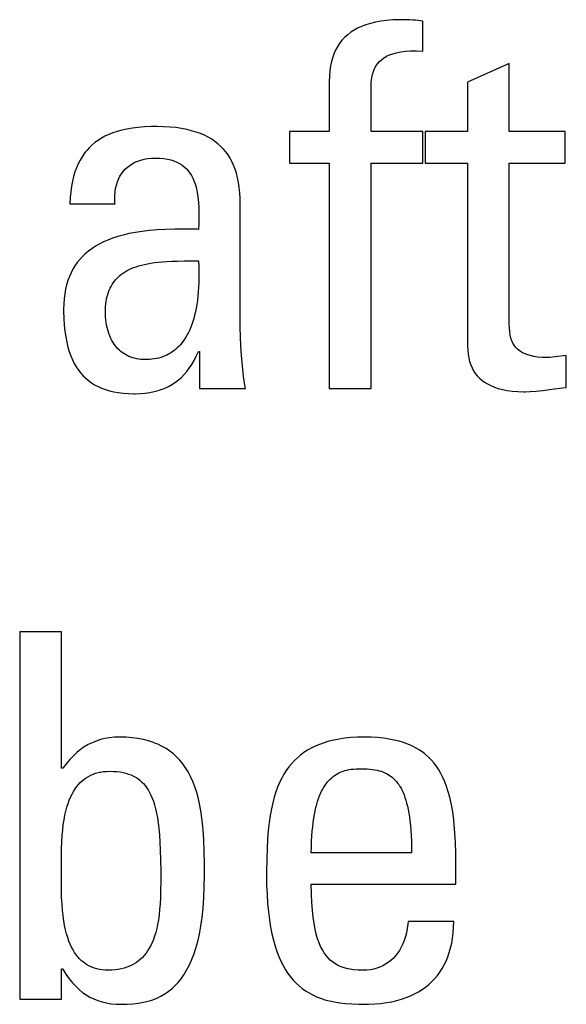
# Model space of a CAD drawing. Extents: x -837 to -216, y -123 to 601.
# Tile 29 of 136: x -540.56 to -538.1, y 156.51 to 160.95. Entities that reach past the tile are written whole.
import ezdxf

# ---------------------------------------------------------------- set-up
doc = ezdxf.new("R2010")
doc.units = 0
doc.header["$LTSCALE"] = 23.1
doc.layers.add('HEATSINK_AM_0', color=7, linetype='CONTINUOUS')

msp = doc.modelspace()

# ---------------------------------------------------------------- linework, layer by layer
at = {"layer": 'HEATSINK_AM_0', "color": 7}
for p, q in [((-538.9587, 160.9359), (-538.9811, 160.9305)), ((-538.9344, 160.9403), (-538.9587, 160.9359)), ((-538.908, 160.9437), (-538.9344, 160.9403)), ((-538.8792, 160.946), (-538.908, 160.9437)), ((-538.8478, 160.9471), (-538.8792, 160.946)), ((-538.8337, 160.9472), (-538.8478, 160.9471)), ((-538.803, 160.9466), (-538.8337, 160.9472)), ((-538.7898, 160.9458), (-538.803, 160.9466)), ((-538.7775, 160.9448), (-538.7898, 160.9458)), ((-538.7534, 160.9417), (-538.7775, 160.9448)), ((-538.7442, 160.9403), (-538.7534, 160.9417)), ((-538.7442, 160.805), (-538.7442, 160.9403)), ((-539.0696, 160.8903), (-539.0833, 160.8797)), ((-539.0546, 160.9), (-539.0696, 160.8903)), ((-539.0384, 160.9089), (-539.0546, 160.9)), ((-539.0208, 160.917), (-539.0384, 160.9089)), ((-539.0018, 160.9242), (-539.0208, 160.917)), ((-538.9811, 160.9305), (-539.0018, 160.9242)), ((-539.1075, 160.8559), (-539.1181, 160.8426)), ((-539.0959, 160.8683), (-539.1075, 160.8559)), ((-539.0833, 160.8797), (-539.0959, 160.8683)), ((-539.1362, 160.8128), (-539.1437, 160.7962)), ((-539.1276, 160.8282), (-539.1362, 160.8128)), ((-539.1181, 160.8426), (-539.1276, 160.8282)), ((-538.8633, 160.7986), (-538.8444, 160.8023)), ((-538.8444, 160.8023), (-538.8233, 160.8048)), ((-538.8233, 160.8048), (-538.7997, 160.8063)), ((-538.7997, 160.8063), (-538.7734, 160.8064)), ((-538.7734, 160.8064), (-538.7442, 160.805)), ((-539.1558, 160.7592), (-539.1602, 160.7387)), ((-539.1503, 160.7784), (-539.1558, 160.7592)), ((-539.1437, 160.7962), (-539.1503, 160.7784)), ((-538.9489, 160.7486), (-538.9407, 160.7582)), ((-538.9407, 160.7582), (-538.9313, 160.767)), ((-538.9313, 160.767), (-538.9207, 160.7749)), ((-538.9207, 160.7749), (-538.9149, 160.7786)), ((-538.9149, 160.7786), (-538.9087, 160.7821)), ((-538.9087, 160.7821), (-538.8953, 160.7885)), ((-538.8953, 160.7885), (-538.8802, 160.794)), ((-538.8802, 160.794), (-538.8633, 160.7986)), ((-539.1634, 160.7166), (-539.1654, 160.6929)), ((-539.1602, 160.7387), (-539.1634, 160.7166)), ((-538.9715, 160.7003), (-538.9673, 160.7141)), ((-538.9673, 160.7141), (-538.9621, 160.7267)), ((-538.9621, 160.7267), (-538.956, 160.7382)), ((-538.956, 160.7382), (-538.9489, 160.7486)), ((-538.3552, 160.75), (-538.5433, 160.6651)), ((-538.3552, 160.4427), (-538.3552, 160.75)), ((-539.1654, 160.6929), (-539.1661, 160.6674)), ((-539.1661, 160.6674), (-539.1661, 160.4427)), ((-538.978, 160.6486), (-538.9769, 160.6679)), ((-538.9769, 160.6679), (-538.9747, 160.685)), ((-538.9747, 160.685), (-538.9715, 160.7003)), ((-538.9781, 160.6399), (-538.978, 160.6486)), ((-538.9781, 160.4427), (-538.9781, 160.6399)), ((-538.5433, 160.6651), (-538.5433, 160.4427)), ((-540.1005, 160.4492), (-540.1217, 160.4434)), ((-540.0777, 160.4542), (-540.1005, 160.4492)), ((-540.0533, 160.4583), (-540.0777, 160.4542)), ((-540.0269, 160.4616), (-540.0533, 160.4583)), ((-539.9985, 160.4639), (-540.0269, 160.4616)), ((-539.9679, 160.4653), (-539.9985, 160.4639)), ((-539.9434, 160.4656), (-539.9679, 160.4653)), ((-539.9126, 160.465), (-539.9434, 160.4656)), ((-539.8839, 160.4634), (-539.9126, 160.465)), ((-539.857, 160.4607), (-539.8839, 160.4634)), ((-539.8318, 160.4571), (-539.857, 160.4607)), ((-539.8083, 160.4525), (-539.8318, 160.4571)), ((-539.7863, 160.4471), (-539.8083, 160.4525)), ((-539.7657, 160.4409), (-539.7863, 160.4471)), ((-540.2082, 160.4033), (-540.2223, 160.3931)), ((-540.1932, 160.4128), (-540.2082, 160.4033)), ((-540.1771, 160.4216), (-540.1932, 160.4128)), ((-540.1598, 160.4296), (-540.1771, 160.4216)), ((-540.1414, 160.4369), (-540.1598, 160.4296)), ((-540.1217, 160.4434), (-540.1414, 160.4369)), ((-539.7464, 160.4339), (-539.7657, 160.4409)), ((-539.7285, 160.4261), (-539.7464, 160.4339)), ((-539.7117, 160.4176), (-539.7285, 160.4261)), ((-539.696, 160.4084), (-539.7117, 160.4176)), ((-539.6814, 160.3984), (-539.696, 160.4084)), ((-539.1661, 160.4427), (-539.345, 160.4427)), ((-539.345, 160.4427), (-539.345, 160.3005)), ((-538.7442, 160.4427), (-538.9781, 160.4427)), ((-538.7442, 160.3005), (-538.7442, 160.4427)), ((-538.5433, 160.4427), (-538.7335, 160.4427)), ((-538.7335, 160.4427), (-538.7335, 160.3005)), ((-538.103, 160.4427), (-538.3552, 160.4427)), ((-538.103, 160.3005), (-538.103, 160.4427)), ((-540.2593, 160.3577), (-540.2647, 160.351)), ((-540.2478, 160.3703), (-540.2593, 160.3577)), ((-540.2355, 160.3821), (-540.2478, 160.3703)), ((-540.2223, 160.3931), (-540.2355, 160.3821)), ((-539.6678, 160.3878), (-539.6814, 160.3984)), ((-539.6551, 160.3764), (-539.6678, 160.3878)), ((-539.6434, 160.3643), (-539.6551, 160.3764)), ((-539.6326, 160.3514), (-539.6434, 160.3643)), ((-540.2891, 160.3142), (-540.2975, 160.2978)), ((-540.2799, 160.3297), (-540.2891, 160.3142)), ((-540.27, 160.3441), (-540.2799, 160.3297)), ((-540.2647, 160.351), (-540.27, 160.3441)), ((-540.0289, 160.3101), (-540.015, 160.3148)), ((-540.015, 160.3148), (-540.0002, 160.3185)), ((-540.0002, 160.3185), (-539.9845, 160.3213)), ((-539.9845, 160.3213), (-539.9679, 160.3229)), ((-539.9679, 160.3229), (-539.9503, 160.3235)), ((-539.9503, 160.3235), (-539.9306, 160.3229)), ((-539.9306, 160.3229), (-539.9124, 160.3213)), ((-539.9124, 160.3213), (-539.8958, 160.3187)), ((-539.8958, 160.3187), (-539.8804, 160.3151)), ((-539.8804, 160.3151), (-539.8663, 160.3107)), ((-539.6225, 160.3377), (-539.6326, 160.3514)), ((-539.6133, 160.3231), (-539.6225, 160.3377)), ((-539.6049, 160.3076), (-539.6133, 160.3231)), ((-540.3051, 160.2802), (-540.312, 160.2613)), ((-540.2975, 160.2978), (-540.3051, 160.2802)), ((-540.0943, 160.2636), (-540.0855, 160.2734)), ((-540.0855, 160.2734), (-540.0759, 160.2825)), ((-540.0759, 160.2825), (-540.0654, 160.2907)), ((-540.0654, 160.2907), (-540.0541, 160.298)), ((-540.0541, 160.298), (-540.0419, 160.3045)), ((-540.0419, 160.3045), (-540.0289, 160.3101)), ((-539.8663, 160.3107), (-539.8532, 160.3054)), ((-539.8532, 160.3054), (-539.8412, 160.2993)), ((-539.8412, 160.2993), (-539.8302, 160.2924)), ((-539.8302, 160.2924), (-539.82, 160.2847)), ((-539.82, 160.2847), (-539.8107, 160.2761)), ((-539.8107, 160.2761), (-539.8021, 160.2667)), ((-539.5973, 160.2911), (-539.6049, 160.3076)), ((-539.5905, 160.2736), (-539.5973, 160.2911)), ((-539.5845, 160.255), (-539.5905, 160.2736)), ((-539.345, 160.3005), (-539.1661, 160.3005)), ((-539.1661, 160.3005), (-539.1661, 159.2847)), ((-538.9781, 160.3005), (-538.7442, 160.3005)), ((-538.9781, 159.2847), (-538.9781, 160.3005)), ((-538.7335, 160.3005), (-538.5433, 160.3005)), ((-538.5433, 160.3005), (-538.5433, 159.4773)), ((-538.3552, 160.3005), (-538.103, 160.3005)), ((-538.3551, 159.5784), (-538.3552, 160.3005)), ((-540.3181, 160.2412), (-540.3234, 160.2197)), ((-540.312, 160.2613), (-540.3181, 160.2412)), ((-540.1209, 160.216), (-540.1156, 160.2291)), ((-540.1156, 160.2291), (-540.1094, 160.2414)), ((-540.1094, 160.2414), (-540.1023, 160.2529)), ((-540.1023, 160.2529), (-540.0943, 160.2636)), ((-539.8021, 160.2667), (-539.7942, 160.2563)), ((-539.7942, 160.2563), (-539.787, 160.2449)), ((-539.787, 160.2449), (-539.7805, 160.2324)), ((-539.7805, 160.2324), (-539.7747, 160.2187)), ((-539.5794, 160.2352), (-539.5845, 160.255)), ((-539.5751, 160.214), (-539.5794, 160.2352)), ((-540.3278, 160.1966), (-540.3313, 160.1719)), ((-540.3234, 160.2197), (-540.3278, 160.1966)), ((-540.1311, 160.1715), (-540.1287, 160.1871)), ((-540.1287, 160.1871), (-540.1253, 160.202)), ((-540.1253, 160.202), (-540.1209, 160.216)), ((-539.7747, 160.2187), (-539.7695, 160.2036)), ((-539.7695, 160.2036), (-539.765, 160.1869)), ((-539.765, 160.1869), (-539.7613, 160.1685)), ((-539.5717, 160.1914), (-539.5751, 160.214)), ((-539.5692, 160.1672), (-539.5717, 160.1914)), ((-540.3339, 160.1455), (-540.3355, 160.1171)), ((-540.3313, 160.1719), (-540.3339, 160.1455)), ((-540.1327, 160.1376), (-540.1325, 160.1549)), ((-540.1317, 160.1194), (-540.1327, 160.1376)), ((-540.1325, 160.1549), (-540.1311, 160.1715)), ((-539.7613, 160.1685), (-539.7582, 160.1481)), ((-539.7582, 160.1481), (-539.756, 160.1251)), ((-539.5678, 160.1413), (-539.5692, 160.1672)), ((-539.5674, 160.1171), (-539.5678, 160.1413)), ((-540.3355, 160.1171), (-540.1315, 160.1171)), ((-540.1315, 160.1171), (-540.1317, 160.1194)), ((-539.756, 160.1251), (-539.7546, 160.0991)), ((-539.7546, 160.0991), (-539.7541, 160.069)), ((-539.5674, 159.5598), (-539.5674, 160.1171)), ((-539.7541, 160.069), (-539.7546, 160.0323)), ((-539.9032, 160.0021), (-539.9414, 160)), ((-539.8616, 160.0032), (-539.9032, 160.0021)), ((-539.8155, 160.0034), (-539.8616, 160.0032)), ((-539.763, 160.0026), (-539.8155, 160.0034)), ((-539.7554, 160.0024), (-539.763, 160.0026)), ((-539.7546, 160.0323), (-539.7554, 160.0024)), ((-540.1422, 159.9625), (-540.1637, 159.9543)), ((-540.1192, 159.9701), (-540.1422, 159.9625)), ((-540.0945, 159.9769), (-540.1192, 159.9701)), ((-540.0681, 159.9831), (-540.0945, 159.9769)), ((-540.0397, 159.9885), (-540.0681, 159.9831)), ((-540.0093, 159.9932), (-540.0397, 159.9885)), ((-539.9766, 159.997), (-540.0093, 159.9932)), ((-539.9414, 160), (-539.9766, 159.997)), ((-540.2363, 159.9152), (-540.2514, 159.9039)), ((-540.22, 159.9259), (-540.2363, 159.9152)), ((-540.2025, 159.936), (-540.22, 159.9259)), ((-540.1838, 159.9455), (-540.2025, 159.936)), ((-540.1637, 159.9543), (-540.1838, 159.9455)), ((-540.2786, 159.8794), (-540.2906, 159.8662)), ((-540.2655, 159.892), (-540.2786, 159.8794)), ((-540.2514, 159.9039), (-540.2655, 159.892)), ((-540.312, 159.8377), (-540.3213, 159.8223)), ((-540.3018, 159.8523), (-540.312, 159.8377)), ((-540.2906, 159.8662), (-540.3018, 159.8523)), ((-540.0679, 159.8212), (-540.0581, 159.8258)), ((-540.0581, 159.8258), (-540.0477, 159.8301)), ((-540.0477, 159.8301), (-540.0367, 159.8341)), ((-540.0367, 159.8341), (-540.025, 159.8379)), ((-540.025, 159.8379), (-540.0125, 159.8414)), ((-540.0125, 159.8414), (-539.9993, 159.8446)), ((-539.9993, 159.8446), (-539.9852, 159.8475)), ((-539.9852, 159.8475), (-539.9702, 159.8502)), ((-539.9702, 159.8502), (-539.954, 159.8525)), ((-539.954, 159.8525), (-539.9367, 159.8545)), ((-539.9367, 159.8545), (-539.918, 159.8562)), ((-539.918, 159.8562), (-539.8976, 159.8576)), ((-539.8976, 159.8576), (-539.8751, 159.8586)), ((-539.8751, 159.8586), (-539.8495, 159.8594)), ((-539.8495, 159.8594), (-539.819, 159.8598)), ((-539.819, 159.8598), (-539.7554, 159.8603)), ((-539.7554, 159.8603), (-539.7543, 159.8343)), ((-539.7543, 159.8343), (-539.7538, 159.8095)), ((-540.3372, 159.7892), (-540.3439, 159.7713)), ((-540.3297, 159.8062), (-540.3372, 159.7892)), ((-540.3213, 159.8223), (-540.3297, 159.8062)), ((-540.1287, 159.7753), (-540.1226, 159.782)), ((-540.1226, 159.782), (-540.1161, 159.7884)), ((-540.1161, 159.7884), (-540.1092, 159.7945)), ((-540.1092, 159.7945), (-540.1019, 159.8004)), ((-540.1019, 159.8004), (-540.0941, 159.806)), ((-540.0941, 159.806), (-540.0859, 159.8113)), ((-540.0859, 159.8113), (-540.0772, 159.8164)), ((-540.0772, 159.8164), (-540.0679, 159.8212)), ((-539.7538, 159.7858), (-539.7543, 159.7631)), ((-539.7538, 159.8095), (-539.7538, 159.7858)), ((-540.3496, 159.7525), (-540.3543, 159.7327)), ((-540.3468, 159.762), (-540.3496, 159.7525)), ((-540.3439, 159.7713), (-540.3468, 159.762)), ((-540.1574, 159.7281), (-540.1535, 159.7369)), ((-540.1535, 159.7369), (-540.1493, 159.7453)), ((-540.1493, 159.7453), (-540.1447, 159.7533)), ((-540.1447, 159.7533), (-540.1397, 159.7609)), ((-540.1397, 159.7609), (-540.1344, 159.7683)), ((-540.1344, 159.7683), (-540.1287, 159.7753)), ((-539.7552, 159.7414), (-539.7566, 159.7207)), ((-539.7543, 159.7631), (-539.7552, 159.7414)), ((-540.3581, 159.7119), (-540.3608, 159.6899)), ((-540.3543, 159.7327), (-540.3581, 159.7119)), ((-540.1693, 159.6889), (-540.1669, 159.6994)), ((-540.1669, 159.6994), (-540.1641, 159.7094)), ((-540.1641, 159.7094), (-540.161, 159.719)), ((-540.161, 159.719), (-540.1592, 159.7236)), ((-540.1592, 159.7236), (-540.1574, 159.7281)), ((-539.7584, 159.7009), (-539.7605, 159.6821)), ((-539.7566, 159.7207), (-539.7584, 159.7009)), ((-540.3625, 159.6668), (-540.3631, 159.6424)), ((-540.3608, 159.6899), (-540.3625, 159.6668)), ((-540.1747, 159.6418), (-540.174, 159.6544)), ((-540.174, 159.6544), (-540.1729, 159.6664)), ((-540.1729, 159.6664), (-540.1713, 159.6779)), ((-540.1713, 159.6779), (-540.1693, 159.6889)), ((-539.766, 159.6471), (-539.7693, 159.6309)), ((-539.7631, 159.6642), (-539.766, 159.6471)), ((-539.7605, 159.6821), (-539.7631, 159.6642)), ((-540.3631, 159.6424), (-540.363, 159.6329)), ((-540.363, 159.6329), (-540.3622, 159.6007)), ((-540.175, 159.6286), (-540.1747, 159.6418)), ((-540.1748, 159.6196), (-540.175, 159.6286)), ((-540.1743, 159.607), (-540.1748, 159.6196)), ((-540.1732, 159.5947), (-540.1743, 159.607)), ((-539.7728, 159.6154), (-539.7767, 159.6007)), ((-539.7693, 159.6309), (-539.7728, 159.6154)), ((-540.3622, 159.6007), (-540.3603, 159.571)), ((-540.3603, 159.571), (-540.3575, 159.5434)), ((-540.1717, 159.5827), (-540.1732, 159.5947)), ((-540.1698, 159.5711), (-540.1717, 159.5827)), ((-540.1675, 159.5598), (-540.1698, 159.5711)), ((-540.1647, 159.549), (-540.1675, 159.5598)), ((-539.7902, 159.561), (-539.7952, 159.5491)), ((-539.7854, 159.5735), (-539.7902, 159.561)), ((-539.7809, 159.5868), (-539.7854, 159.5735)), ((-539.7767, 159.6007), (-539.7809, 159.5868)), ((-539.5668, 159.5196), (-539.5674, 159.5598)), ((-538.3546, 159.5575), (-538.3551, 159.5784)), ((-540.3575, 159.5434), (-540.3538, 159.5178)), ((-540.3538, 159.5178), (-540.3492, 159.4941)), ((-540.1616, 159.5386), (-540.1647, 159.549)), ((-540.1581, 159.5286), (-540.1616, 159.5386)), ((-540.1542, 159.519), (-540.1581, 159.5286)), ((-540.15, 159.5099), (-540.1542, 159.519)), ((-539.8118, 159.5171), (-539.8178, 159.5076)), ((-539.806, 159.5272), (-539.8118, 159.5171)), ((-539.8005, 159.5378), (-539.806, 159.5272)), ((-539.7952, 159.5491), (-539.8005, 159.5378)), ((-539.565, 159.4774), (-539.5668, 159.5196)), ((-538.3532, 159.5403), (-538.3546, 159.5575)), ((-538.3509, 159.5255), (-538.3532, 159.5403)), ((-538.3478, 159.5124), (-538.3509, 159.5255)), ((-540.3492, 159.4941), (-540.3439, 159.472)), ((-540.3439, 159.472), (-540.3377, 159.4514)), ((-540.1455, 159.5012), (-540.15, 159.5099)), ((-540.1406, 159.493), (-540.1455, 159.5012)), ((-540.1355, 159.4852), (-540.1406, 159.493)), ((-540.1301, 159.4778), (-540.1355, 159.4852)), ((-540.1244, 159.4708), (-540.1301, 159.4778)), ((-540.1184, 159.4643), (-540.1244, 159.4708)), ((-539.844, 159.4749), (-539.8511, 159.468)), ((-539.8371, 159.4823), (-539.844, 159.4749)), ((-539.8304, 159.4903), (-539.8371, 159.4823)), ((-539.824, 159.4987), (-539.8304, 159.4903)), ((-539.8178, 159.5076), (-539.824, 159.4987)), ((-539.562, 159.4335), (-539.565, 159.4774)), ((-538.5433, 159.4773), (-538.5426, 159.4577)), ((-538.3439, 159.5006), (-538.3478, 159.5124)), ((-538.3391, 159.49), (-538.3439, 159.5006)), ((-538.3333, 159.4803), (-538.3391, 159.49)), ((-538.3267, 159.4715), (-538.3333, 159.4803)), ((-538.3191, 159.4634), (-538.3267, 159.4715)), ((-540.3377, 159.4514), (-540.3309, 159.4323)), ((-540.3309, 159.4323), (-540.3233, 159.4145)), ((-540.1121, 159.4582), (-540.1184, 159.4643)), ((-540.1056, 159.4524), (-540.1121, 159.4582)), ((-540.0988, 159.4471), (-540.1056, 159.4524)), ((-540.0917, 159.4422), (-540.0988, 159.4471)), ((-540.0844, 159.4377), (-540.0917, 159.4422)), ((-540.0767, 159.4336), (-540.0844, 159.4377)), ((-540.0688, 159.4299), (-540.0767, 159.4336)), ((-540.0606, 159.4266), (-540.0688, 159.4299)), ((-540.052, 159.4237), (-540.0606, 159.4266)), ((-539.9254, 159.4251), (-539.9349, 159.4225)), ((-539.9161, 159.4282), (-539.9254, 159.4251)), ((-539.9071, 159.4317), (-539.9161, 159.4282)), ((-539.8984, 159.4356), (-539.9071, 159.4317)), ((-539.8899, 159.44), (-539.8984, 159.4356)), ((-539.8817, 159.4447), (-539.8899, 159.44)), ((-539.8737, 159.4499), (-539.8817, 159.4447)), ((-539.8659, 159.4555), (-539.8737, 159.4499)), ((-539.8584, 159.4615), (-539.8659, 159.4555)), ((-539.8511, 159.468), (-539.8584, 159.4615)), ((-539.7755, 159.4108), (-539.7653, 159.4305)), ((-539.7653, 159.4305), (-539.7554, 159.4521)), ((-539.7554, 159.4521), (-539.7508, 159.4521)), ((-539.7508, 159.4521), (-539.7508, 159.2847)), ((-539.5578, 159.3877), (-539.562, 159.4335)), ((-538.5426, 159.4577), (-538.5409, 159.4394)), ((-538.5409, 159.4394), (-538.538, 159.4224)), ((-538.3103, 159.456), (-538.3191, 159.4634)), ((-538.3003, 159.4493), (-538.3103, 159.456)), ((-538.2948, 159.4461), (-538.3003, 159.4493)), ((-538.2889, 159.4432), (-538.2948, 159.4461)), ((-538.2761, 159.4379), (-538.2889, 159.4432)), ((-538.2616, 159.4334), (-538.2761, 159.4379)), ((-538.2453, 159.4297), (-538.2616, 159.4334)), ((-538.2269, 159.427), (-538.2453, 159.4297)), ((-538.2063, 159.4252), (-538.2269, 159.427)), ((-538.1832, 159.4246), (-538.2063, 159.4252)), ((-538.172, 159.4252), (-538.1832, 159.4246)), ((-538.149, 159.4277), (-538.172, 159.4252)), ((-538.0984, 159.4338), (-538.149, 159.4277)), ((-538.0984, 159.2893), (-538.0984, 159.4338)), ((-540.3233, 159.4145), (-540.3151, 159.398)), ((-540.3151, 159.398), (-540.3062, 159.3826)), ((-540.3062, 159.3826), (-540.2966, 159.3683)), ((-540.0432, 159.4212), (-540.052, 159.4237)), ((-540.034, 159.4192), (-540.0432, 159.4212)), ((-540.0245, 159.4175), (-540.034, 159.4192)), ((-540.0146, 159.4164), (-540.0245, 159.4175)), ((-540.0044, 159.4156), (-540.0146, 159.4164)), ((-539.9939, 159.4154), (-540.0044, 159.4156)), ((-539.9871, 159.4155), (-539.9939, 159.4154)), ((-539.976, 159.416), (-539.9871, 159.4155)), ((-539.9653, 159.417), (-539.976, 159.416)), ((-539.9548, 159.4184), (-539.9653, 159.417)), ((-539.9447, 159.4202), (-539.9548, 159.4184)), ((-539.9349, 159.4225), (-539.9447, 159.4202)), ((-539.7972, 159.3764), (-539.7861, 159.3928)), ((-539.7861, 159.3928), (-539.7755, 159.4108)), ((-539.5522, 159.34), (-539.5578, 159.3877)), ((-538.538, 159.4224), (-538.534, 159.4067)), ((-538.534, 159.4067), (-538.5291, 159.392)), ((-538.5291, 159.392), (-538.5232, 159.3782)), ((-540.2966, 159.3683), (-540.2862, 159.355)), ((-540.2862, 159.355), (-540.2752, 159.3427)), ((-540.2752, 159.3427), (-540.2634, 159.3312)), ((-539.8328, 159.3351), (-539.8204, 159.3477)), ((-539.8204, 159.3477), (-539.8086, 159.3614)), ((-539.8086, 159.3614), (-539.7972, 159.3764)), ((-539.5453, 159.2906), (-539.5522, 159.34)), ((-538.5232, 159.3782), (-538.5163, 159.3655)), ((-538.5163, 159.3655), (-538.5084, 159.3535)), ((-538.5084, 159.3535), (-538.4995, 159.3424)), ((-538.4995, 159.3424), (-538.4896, 159.3321)), ((-540.2634, 159.3312), (-540.2509, 159.3207)), ((-540.2509, 159.3207), (-540.2375, 159.311)), ((-540.2375, 159.311), (-540.2233, 159.3021)), ((-540.2233, 159.3021), (-540.2082, 159.294)), ((-540.2082, 159.294), (-540.1921, 159.2868)), ((-539.9034, 159.2881), (-539.8879, 159.2956)), ((-539.8879, 159.2956), (-539.8732, 159.304)), ((-539.8732, 159.304), (-539.866, 159.3085)), ((-539.866, 159.3085), (-539.8591, 159.3133)), ((-539.8591, 159.3133), (-539.8456, 159.3237)), ((-539.8456, 159.3237), (-539.8328, 159.3351)), ((-538.4896, 159.3321), (-538.4786, 159.3225)), ((-538.4786, 159.3225), (-538.4665, 159.3137)), ((-538.4665, 159.3137), (-538.4532, 159.3056)), ((-538.4532, 159.3056), (-538.4385, 159.2982)), ((-538.4385, 159.2982), (-538.4225, 159.2916)), ((-540.1921, 159.2868), (-540.175, 159.2805)), ((-540.175, 159.2805), (-540.1568, 159.275)), ((-540.1568, 159.275), (-540.1374, 159.2704)), ((-540.1374, 159.2704), (-540.1168, 159.2667)), ((-540.1168, 159.2667), (-540.0949, 159.264)), ((-540.0949, 159.264), (-540.0715, 159.2624)), ((-540.0715, 159.2624), (-540.0466, 159.2618)), ((-540.0466, 159.2618), (-540.0408, 159.2618)), ((-540.0408, 159.2618), (-540.0172, 159.2626)), ((-540.0172, 159.2626), (-539.9951, 159.2645)), ((-539.9951, 159.2645), (-539.9744, 159.2674)), ((-539.9744, 159.2674), (-539.9551, 159.2712)), ((-539.9551, 159.2712), (-539.9368, 159.2759)), ((-539.9368, 159.2759), (-539.9196, 159.2816)), ((-539.9196, 159.2816), (-539.9034, 159.2881)), ((-539.7508, 159.2847), (-539.5444, 159.2847)), ((-539.5444, 159.2847), (-539.5453, 159.2906)), ((-539.1661, 159.2847), (-538.9781, 159.2847)), ((-538.4225, 159.2916), (-538.405, 159.2859)), ((-538.405, 159.2859), (-538.3858, 159.2809)), ((-538.3858, 159.2809), (-538.3649, 159.2769)), ((-538.3649, 159.2769), (-538.3421, 159.2738)), ((-538.3421, 159.2738), (-538.3172, 159.2718)), ((-538.3172, 159.2718), (-538.2901, 159.2709)), ((-538.2901, 159.2709), (-538.2841, 159.2709)), ((-538.2841, 159.2709), (-538.2608, 159.2715)), ((-538.2608, 159.2715), (-538.2347, 159.2734)), ((-538.2347, 159.2734), (-538.2036, 159.2768)), ((-538.2036, 159.2768), (-538.1631, 159.2821)), ((-538.1631, 159.2821), (-538.1268, 159.2866)), ((-538.1268, 159.2866), (-538.0984, 159.2893)), ((-540.373, 158.1886), (-540.5611, 158.1886)), ((-540.5611, 158.1886), (-540.5611, 156.533)), ((-540.373, 157.5741), (-540.373, 158.1886)), ((-540.2165, 157.6966), (-540.235, 157.6891)), ((-540.1973, 157.7028), (-540.2165, 157.6966)), ((-540.1773, 157.7076), (-540.1973, 157.7028)), ((-540.1564, 157.7111), (-540.1773, 157.7076)), ((-540.1345, 157.7133), (-540.1564, 157.7111)), ((-540.1116, 157.714), (-540.1345, 157.7133)), ((-540.082, 157.7133), (-540.1116, 157.714)), ((-540.0542, 157.7112), (-540.082, 157.7133)), ((-540.0281, 157.7077), (-540.0542, 157.7112)), ((-540.0036, 157.703), (-540.0281, 157.7077)), ((-539.9806, 157.6971), (-540.0036, 157.703)), ((-539.9589, 157.6901), (-539.9806, 157.6971)), ((-539.1683, 157.6952), (-539.1898, 157.6888)), ((-539.1455, 157.7007), (-539.1683, 157.6952)), ((-539.1213, 157.7054), (-539.1455, 157.7007)), ((-539.0956, 157.7091), (-539.1213, 157.7054)), ((-539.0684, 157.7118), (-539.0956, 157.7091)), ((-539.0394, 157.7134), (-539.0684, 157.7118)), ((-539.0087, 157.714), (-539.0394, 157.7134)), ((-538.9776, 157.7134), (-539.0087, 157.714)), ((-538.9488, 157.7118), (-538.9776, 157.7134)), ((-538.9219, 157.7092), (-538.9488, 157.7118)), ((-538.8969, 157.7056), (-538.9219, 157.7092)), ((-538.8736, 157.7011), (-538.8969, 157.7056)), ((-538.8517, 157.6958), (-538.8736, 157.7011)), ((-538.8313, 157.6897), (-538.8517, 157.6958)), ((-540.2869, 157.6582), (-540.3033, 157.645)), ((-540.2701, 157.67), (-540.2869, 157.6582)), ((-540.2528, 157.6802), (-540.2701, 157.67)), ((-540.235, 157.6891), (-540.2528, 157.6802)), ((-539.9485, 157.6861), (-539.9589, 157.6901)), ((-539.9385, 157.6819), (-539.9485, 157.6861)), ((-539.9194, 157.6726), (-539.9385, 157.6819)), ((-539.9014, 157.6623), (-539.9194, 157.6726)), ((-539.8844, 157.6508), (-539.9014, 157.6623)), ((-539.8685, 157.6382), (-539.8844, 157.6508)), ((-539.2644, 157.655), (-539.2805, 157.6446)), ((-539.2473, 157.6647), (-539.2644, 157.655)), ((-539.2292, 157.6736), (-539.2473, 157.6647)), ((-539.2101, 157.6816), (-539.2292, 157.6736)), ((-539.1898, 157.6888), (-539.2101, 157.6816)), ((-538.8122, 157.6827), (-538.8313, 157.6897)), ((-538.7943, 157.675), (-538.8122, 157.6827)), ((-538.7774, 157.6665), (-538.7943, 157.675)), ((-538.7615, 157.6571), (-538.7774, 157.6665)), ((-538.7466, 157.647), (-538.7615, 157.6571)), ((-540.3352, 157.6133), (-540.3508, 157.5947)), ((-540.3194, 157.6301), (-540.3352, 157.6133)), ((-540.3033, 157.645), (-540.3194, 157.6301)), ((-539.8535, 157.6245), (-539.8685, 157.6382)), ((-539.8394, 157.6096), (-539.8535, 157.6245)), ((-539.8261, 157.5935), (-539.8394, 157.6096)), ((-539.3237, 157.6083), (-539.3365, 157.5944)), ((-539.3101, 157.6212), (-539.3237, 157.6083)), ((-539.2957, 157.6333), (-539.3101, 157.6212)), ((-539.2805, 157.6446), (-539.2957, 157.6333)), ((-538.7394, 157.6416), (-538.7466, 157.647)), ((-538.7324, 157.636), (-538.7394, 157.6416)), ((-538.7191, 157.6242), (-538.7324, 157.636)), ((-538.7066, 157.6115), (-538.7191, 157.6242)), ((-538.6948, 157.5978), (-538.7066, 157.6115)), ((-540.3661, 157.5741), (-540.373, 157.5741)), ((-540.3508, 157.5947), (-540.3661, 157.5741)), ((-539.8137, 157.576), (-539.8261, 157.5935)), ((-539.802, 157.5571), (-539.8137, 157.576)), ((-539.3599, 157.5639), (-539.3706, 157.547)), ((-539.3485, 157.5796), (-539.3599, 157.5639)), ((-539.3365, 157.5944), (-539.3485, 157.5796)), ((-539.1041, 157.5605), (-539.0956, 157.5632)), ((-539.0956, 157.5632), (-539.0867, 157.5656)), ((-539.0867, 157.5656), (-539.0773, 157.5676)), ((-539.0773, 157.5676), (-539.0674, 157.5692)), ((-539.0674, 157.5692), (-539.0569, 157.5704)), ((-539.0569, 157.5704), (-539.0458, 157.5713)), ((-539.0458, 157.5713), (-539.034, 157.5717)), ((-539.034, 157.5717), (-539.0271, 157.5718)), ((-539.0271, 157.5718), (-539.0254, 157.5718)), ((-539.0254, 157.5718), (-539.0098, 157.5716)), ((-539.0098, 157.5716), (-538.9959, 157.5709)), ((-538.9959, 157.5709), (-538.9833, 157.57)), ((-538.9833, 157.57), (-538.9717, 157.5686)), ((-538.9717, 157.5686), (-538.9609, 157.567)), ((-538.9609, 157.567), (-538.9509, 157.565)), ((-538.9509, 157.565), (-538.9415, 157.5627)), ((-538.9415, 157.5627), (-538.9326, 157.56)), ((-538.6837, 157.5831), (-538.6948, 157.5978)), ((-538.6732, 157.5674), (-538.6837, 157.5831)), ((-538.6634, 157.5504), (-538.6732, 157.5674)), ((-540.2879, 157.5094), (-540.2794, 157.5174)), ((-540.2794, 157.5174), (-540.2705, 157.5247)), ((-540.2705, 157.5247), (-540.2612, 157.5313)), ((-540.2612, 157.5313), (-540.2515, 157.5372)), ((-540.2515, 157.5372), (-540.2413, 157.5424)), ((-540.2413, 157.5424), (-540.2307, 157.5471)), ((-540.2307, 157.5471), (-540.2195, 157.551)), ((-540.2195, 157.551), (-540.2079, 157.5543)), ((-540.2079, 157.5543), (-540.2018, 157.5557)), ((-540.2018, 157.5557), (-540.1956, 157.5569)), ((-540.1956, 157.5569), (-540.1828, 157.5588)), ((-540.1828, 157.5588), (-540.1693, 157.5599)), ((-540.1693, 157.5599), (-540.1552, 157.5603)), ((-540.1552, 157.5603), (-540.1385, 157.5599)), ((-540.1385, 157.5599), (-540.123, 157.5588)), ((-540.123, 157.5588), (-540.1085, 157.557)), ((-540.1085, 157.557), (-540.095, 157.5545)), ((-540.095, 157.5545), (-540.0823, 157.5515)), ((-540.0823, 157.5515), (-540.0704, 157.5478)), ((-540.0704, 157.5478), (-540.0592, 157.5435)), ((-540.0592, 157.5435), (-540.0486, 157.5386)), ((-540.0486, 157.5386), (-540.0387, 157.5331)), ((-540.0387, 157.5331), (-540.0339, 157.5302)), ((-540.0339, 157.5302), (-540.0292, 157.5271)), ((-540.0292, 157.5271), (-540.0203, 157.5204)), ((-540.0203, 157.5204), (-540.0119, 157.513)), ((-539.7912, 157.5367), (-539.802, 157.5571)), ((-539.7812, 157.5145), (-539.7912, 157.5367)), ((-539.3807, 157.529), (-539.3901, 157.5098)), ((-539.3706, 157.547), (-539.3807, 157.529)), ((-539.1738, 157.5122), (-539.1678, 157.519)), ((-539.1678, 157.519), (-539.1617, 157.5253)), ((-539.1617, 157.5253), (-539.1553, 157.5311)), ((-539.1553, 157.5311), (-539.1488, 157.5365)), ((-539.1488, 157.5365), (-539.142, 157.5415)), ((-539.142, 157.5415), (-539.135, 157.546)), ((-539.135, 157.546), (-539.1277, 157.5502)), ((-539.1277, 157.5502), (-539.1202, 157.554)), ((-539.1202, 157.554), (-539.1123, 157.5575)), ((-539.1123, 157.5575), (-539.1041, 157.5605)), ((-538.9326, 157.56), (-538.9243, 157.5571)), ((-538.9243, 157.5571), (-538.9163, 157.5538)), ((-538.9163, 157.5538), (-538.9088, 157.5501)), ((-538.9088, 157.5501), (-538.9015, 157.5462)), ((-538.9015, 157.5462), (-538.8946, 157.5418)), ((-538.8946, 157.5418), (-538.888, 157.5371)), ((-538.888, 157.5371), (-538.8816, 157.5321)), ((-538.8816, 157.5321), (-538.8755, 157.5266)), ((-538.8755, 157.5266), (-538.8696, 157.5206)), ((-538.8696, 157.5206), (-538.8639, 157.5142)), ((-538.6542, 157.5321), (-538.6634, 157.5504)), ((-538.6455, 157.5124), (-538.6542, 157.5321)), ((-540.3184, 157.4695), (-540.3113, 157.4807)), ((-540.3113, 157.4807), (-540.3039, 157.4911)), ((-540.3039, 157.4911), (-540.2961, 157.5006)), ((-540.2961, 157.5006), (-540.2879, 157.5094)), ((-540.0119, 157.513), (-540.0039, 157.505)), ((-540.0039, 157.505), (-539.9964, 157.4963)), ((-539.9964, 157.4963), (-539.9892, 157.4868)), ((-539.9892, 157.4868), (-539.9824, 157.4764)), ((-539.9824, 157.4764), (-539.9759, 157.4652)), ((-539.7719, 157.4906), (-539.7812, 157.5145)), ((-539.7635, 157.4647), (-539.7719, 157.4906)), ((-539.3988, 157.4892), (-539.407, 157.4672)), ((-539.3901, 157.5098), (-539.3988, 157.4892)), ((-539.2007, 157.4701), (-539.1957, 157.4797)), ((-539.1957, 157.4797), (-539.1905, 157.4887)), ((-539.1905, 157.4887), (-539.1851, 157.4971)), ((-539.1851, 157.4971), (-539.1795, 157.5049)), ((-539.1795, 157.5049), (-539.1767, 157.5086)), ((-539.1767, 157.5086), (-539.1738, 157.5122)), ((-538.8639, 157.5142), (-538.8584, 157.5073)), ((-538.8584, 157.5073), (-538.8531, 157.4999)), ((-538.8531, 157.4999), (-538.848, 157.492)), ((-538.848, 157.492), (-538.843, 157.4834)), ((-538.843, 157.4834), (-538.8383, 157.4742)), ((-538.8383, 157.4742), (-538.8338, 157.4644)), ((-538.6375, 157.4912), (-538.6455, 157.5124)), ((-538.6301, 157.4682), (-538.6375, 157.4912)), ((-540.3432, 157.4149), (-540.3375, 157.4301)), ((-540.3375, 157.4301), (-540.3316, 157.4443)), ((-540.3316, 157.4443), (-540.3252, 157.4574)), ((-540.3252, 157.4574), (-540.3184, 157.4695)), ((-539.9759, 157.4652), (-539.9698, 157.4529)), ((-539.9698, 157.4529), (-539.9641, 157.4395)), ((-539.9641, 157.4395), (-539.9587, 157.4249)), ((-539.7559, 157.4366), (-539.7635, 157.4647)), ((-539.7492, 157.4061), (-539.7559, 157.4366)), ((-539.4144, 157.4436), (-539.4212, 157.4182)), ((-539.407, 157.4672), (-539.4144, 157.4436)), ((-539.2187, 157.4246), (-539.2145, 157.4371)), ((-539.2145, 157.4371), (-539.2101, 157.4489)), ((-539.2101, 157.4489), (-539.2055, 157.4598)), ((-539.2055, 157.4598), (-539.2007, 157.4701)), ((-538.8338, 157.4644), (-538.8294, 157.4538)), ((-538.8294, 157.4538), (-538.8253, 157.4424)), ((-538.8253, 157.4424), (-538.8214, 157.4303)), ((-538.8214, 157.4303), (-538.8177, 157.4172)), ((-538.6234, 157.4433), (-538.6301, 157.4682)), ((-538.6173, 157.4164), (-538.6234, 157.4433)), ((-540.3531, 157.3808), (-540.3483, 157.3985)), ((-540.3483, 157.3985), (-540.3432, 157.4149)), ((-539.9587, 157.4249), (-539.9536, 157.4089)), ((-539.9536, 157.4089), (-539.9489, 157.3914)), ((-539.9489, 157.3914), (-539.9446, 157.3722)), ((-539.7434, 157.3729), (-539.7492, 157.4061)), ((-539.4273, 157.3908), (-539.4327, 157.3612)), ((-539.4212, 157.4182), (-539.4273, 157.3908)), ((-539.2299, 157.3818), (-539.2264, 157.397)), ((-539.2264, 157.397), (-539.2227, 157.4113)), ((-539.2227, 157.4113), (-539.2187, 157.4246)), ((-538.8177, 157.4172), (-538.8142, 157.4031)), ((-538.8142, 157.4031), (-538.8109, 157.3881)), ((-538.8109, 157.3881), (-538.8079, 157.3719)), ((-538.6118, 157.387), (-538.6173, 157.4164)), ((-538.6071, 157.3551), (-538.6118, 157.387)), ((-540.3646, 157.3195), (-540.3612, 157.3415)), ((-540.3612, 157.3415), (-540.3574, 157.3619)), ((-540.3574, 157.3619), (-540.3531, 157.3808)), ((-539.9446, 157.3722), (-539.9407, 157.3511)), ((-539.9407, 157.3511), (-539.9372, 157.3278)), ((-539.7385, 157.3365), (-539.7434, 157.3729)), ((-539.4327, 157.3612), (-539.4373, 157.3291)), ((-539.2387, 157.3301), (-539.2361, 157.3484)), ((-539.2361, 157.3484), (-539.2331, 157.3657)), ((-539.2331, 157.3657), (-539.2299, 157.3818)), ((-538.8079, 157.3719), (-538.8052, 157.3546)), ((-538.8052, 157.3546), (-538.8028, 157.3361)), ((-538.6031, 157.3201), (-538.6071, 157.3551)), ((-540.3696, 157.2704), (-540.3674, 157.2959)), ((-540.3674, 157.2959), (-540.3646, 157.3195)), ((-539.9372, 157.3278), (-539.9341, 157.3019)), ((-539.9341, 157.3019), (-539.9314, 157.2731)), ((-539.7346, 157.2964), (-539.7385, 157.3365)), ((-539.7317, 157.2516), (-539.7346, 157.2964)), ((-539.4373, 157.3291), (-539.4413, 157.294)), ((-539.243, 157.2899), (-539.241, 157.3106)), ((-539.241, 157.3106), (-539.2387, 157.3301)), ((-538.8028, 157.3361), (-538.8006, 157.3162)), ((-538.8006, 157.3162), (-538.7989, 157.2949)), ((-538.6, 157.2818), (-538.6031, 157.3201)), ((-540.3713, 157.2428), (-540.3696, 157.2704)), ((-539.9314, 157.2731), (-539.9293, 157.2407)), ((-539.7297, 157.2007), (-539.7317, 157.2516)), ((-539.4444, 157.2555), (-539.4468, 157.2128)), ((-539.4413, 157.294), (-539.4444, 157.2555)), ((-539.2459, 157.2445), (-539.2446, 157.2679)), ((-539.2446, 157.2679), (-539.243, 157.2899)), ((-538.7989, 157.2949), (-538.7974, 157.272)), ((-538.7974, 157.272), (-538.7963, 157.2476)), ((-538.5977, 157.2396), (-538.6, 157.2818)), ((-540.3729, 157.1785), (-540.3724, 157.2126)), ((-540.3724, 157.2126), (-540.3713, 157.2428)), ((-539.9293, 157.2407), (-539.9276, 157.204)), ((-539.4468, 157.2128), (-539.4483, 157.1646)), ((-539.2472, 157.1934), (-539.2467, 157.2197)), ((-539.2467, 157.2197), (-539.2459, 157.2445)), ((-538.7963, 157.2476), (-538.7957, 157.2214)), ((-538.7957, 157.2214), (-538.7955, 157.1934)), ((-538.5963, 157.1928), (-538.5977, 157.2396)), ((-540.3732, 157.1139), (-540.3729, 157.1785)), ((-539.9276, 157.204), (-539.9265, 157.1618)), ((-539.7288, 157.1403), (-539.7297, 157.2007)), ((-539.4483, 157.1646), (-539.4489, 157.1086)), ((-538.7955, 157.1934), (-539.2472, 157.1934)), ((-538.596, 157.1499), (-538.5963, 157.1928)), ((-539.9265, 157.1618), (-539.9259, 157.1121)), ((-539.7287, 157.0925), (-539.7288, 157.1403)), ((-538.596, 157.0513), (-538.596, 157.1499)), ((-540.3734, 157.061), (-540.3733, 157.1064)), ((-540.3733, 157.1064), (-540.3732, 157.1139)), ((-539.9259, 157.1121), (-539.9259, 157.0629)), ((-539.7294, 157.0392), (-539.7287, 157.0925)), ((-539.4489, 157.1086), (-539.449, 157.0948)), ((-539.449, 157.0948), (-539.4484, 157.0481)), ((-540.373, 157.0237), (-540.3734, 157.061)), ((-539.9259, 157.0629), (-539.9263, 157.0244)), ((-539.7315, 156.9898), (-539.7294, 157.0392)), ((-539.4484, 157.0481), (-539.4467, 157.0045)), ((-539.2472, 157.0513), (-538.596, 157.0513)), ((-539.2466, 157.0082), (-539.2472, 157.0513)), ((-540.372, 156.991), (-540.373, 157.0237)), ((-540.3704, 156.9614), (-540.372, 156.991)), ((-539.9272, 156.9919), (-539.9286, 156.9631)), ((-539.9263, 157.0244), (-539.9272, 156.9919)), ((-539.7348, 156.9441), (-539.7315, 156.9898)), ((-539.4467, 157.0045), (-539.4441, 156.9639)), ((-539.245, 156.9695), (-539.2466, 157.0082)), ((-540.3682, 156.9343), (-540.3704, 156.9614)), ((-539.9286, 156.9631), (-539.9307, 156.9369)), ((-539.7394, 156.9018), (-539.7348, 156.9441)), ((-539.4441, 156.9639), (-539.4405, 156.9261)), ((-539.2425, 156.9345), (-539.245, 156.9695)), ((-540.3656, 156.9095), (-540.3682, 156.9343)), ((-540.3623, 156.8865), (-540.3656, 156.9095)), ((-539.9332, 156.913), (-539.9363, 156.8909)), ((-539.9307, 156.9369), (-539.9332, 156.913)), ((-539.745, 156.8627), (-539.7394, 156.9018)), ((-539.4405, 156.9261), (-539.436, 156.8909)), ((-539.2392, 156.9031), (-539.2425, 156.9345)), ((-539.235, 156.8748), (-539.2392, 156.9031)), ((-540.3586, 156.8653), (-540.3623, 156.8865)), ((-540.3545, 156.8457), (-540.3586, 156.8653)), ((-539.9399, 156.8704), (-539.9439, 156.8514)), ((-539.9363, 156.8909), (-539.9399, 156.8704)), ((-539.7517, 156.8267), (-539.745, 156.8627)), ((-539.436, 156.8909), (-539.4307, 156.8581)), ((-539.4307, 156.8581), (-539.4246, 156.8275)), ((-539.2302, 156.8494), (-539.235, 156.8748)), ((-538.8125, 156.8707), (-538.815, 156.8514)), ((-538.8115, 156.8839), (-538.8125, 156.8707)), ((-538.6051, 156.8839), (-538.8115, 156.8839)), ((-538.6078, 156.8323), (-538.6059, 156.8575)), ((-538.6059, 156.8575), (-538.6051, 156.8839)), ((-540.3498, 156.8275), (-540.3545, 156.8457)), ((-540.3448, 156.8106), (-540.3498, 156.8275)), ((-540.3394, 156.795), (-540.3448, 156.8106)), ((-539.9534, 156.8174), (-539.9588, 156.8021)), ((-539.9484, 156.8338), (-539.9534, 156.8174)), ((-539.9439, 156.8514), (-539.9484, 156.8338)), ((-539.7592, 156.7934), (-539.7517, 156.8267)), ((-539.4246, 156.8275), (-539.4178, 156.7991)), ((-539.2248, 156.8265), (-539.2302, 156.8494)), ((-539.2188, 156.8059), (-539.2248, 156.8265)), ((-538.8231, 156.815), (-538.8286, 156.798)), ((-538.8185, 156.8328), (-538.8231, 156.815)), ((-538.815, 156.8514), (-538.8185, 156.8328)), ((-538.6147, 156.7856), (-538.6107, 156.8083)), ((-538.6107, 156.8083), (-538.6078, 156.8323)), ((-540.3335, 156.7806), (-540.3394, 156.795)), ((-540.3273, 156.7672), (-540.3335, 156.7806)), ((-540.3208, 156.7549), (-540.3273, 156.7672)), ((-539.9709, 156.7748), (-539.9775, 156.7625)), ((-539.9647, 156.788), (-539.9709, 156.7748)), ((-539.9588, 156.8021), (-539.9647, 156.788)), ((-539.7769, 156.7347), (-539.7677, 156.7628)), ((-539.7677, 156.7628), (-539.7592, 156.7934)), ((-539.4178, 156.7991), (-539.4103, 156.7727)), ((-539.4103, 156.7727), (-539.4021, 156.7482)), ((-539.2122, 156.7874), (-539.2188, 156.8059)), ((-539.2051, 156.7708), (-539.2122, 156.7874)), ((-539.1975, 156.7558), (-539.2051, 156.7708)), ((-538.8422, 156.767), (-538.8502, 156.753)), ((-538.835, 156.782), (-538.8422, 156.767)), ((-538.8286, 156.798), (-538.835, 156.782)), ((-538.6255, 156.7433), (-538.6197, 156.7639)), ((-538.6197, 156.7639), (-538.6147, 156.7856)), ((-540.3139, 156.7436), (-540.3208, 156.7549)), ((-540.3067, 156.7331), (-540.3139, 156.7436)), ((-540.2991, 156.7235), (-540.3067, 156.7331)), ((-540.2912, 156.7147), (-540.2991, 156.7235)), ((-540.008, 156.7217), (-540.0166, 156.7134)), ((-539.9998, 156.7308), (-540.008, 156.7217)), ((-539.992, 156.7406), (-539.9998, 156.7308)), ((-539.9845, 156.7511), (-539.992, 156.7406)), ((-539.9775, 156.7625), (-539.9845, 156.7511)), ((-539.7869, 156.7088), (-539.7769, 156.7347)), ((-539.4021, 156.7482), (-539.3933, 156.7254)), ((-539.3933, 156.7254), (-539.384, 156.7041)), ((-539.1894, 156.7424), (-539.1975, 156.7558)), ((-539.1808, 156.7303), (-539.1894, 156.7424)), ((-539.1717, 156.7194), (-539.1808, 156.7303)), ((-539.162, 156.7097), (-539.1717, 156.7194)), ((-538.8684, 156.728), (-538.8785, 156.7171)), ((-538.859, 156.74), (-538.8684, 156.728)), ((-538.8502, 156.753), (-538.859, 156.74)), ((-538.64, 156.7052), (-538.6323, 156.7238)), ((-538.6323, 156.7238), (-538.6255, 156.7433)), ((-540.2829, 156.7066), (-540.2912, 156.7147)), ((-540.2742, 156.6993), (-540.2829, 156.7066)), ((-540.2652, 156.6927), (-540.2742, 156.6993)), ((-540.2558, 156.6868), (-540.2652, 156.6927)), ((-540.2459, 156.6815), (-540.2558, 156.6868)), ((-540.2356, 156.6769), (-540.2459, 156.6815)), ((-540.2247, 156.673), (-540.2356, 156.6769)), ((-540.0783, 156.6768), (-540.0905, 156.6729)), ((-540.0667, 156.6813), (-540.0783, 156.6768)), ((-540.0557, 156.6865), (-540.0667, 156.6813)), ((-540.0452, 156.6922), (-540.0557, 156.6865)), ((-540.0352, 156.6986), (-540.0452, 156.6922)), ((-540.0257, 156.7057), (-540.0352, 156.6986)), ((-540.0166, 156.7134), (-540.0257, 156.7057)), ((-539.8091, 156.6633), (-539.7977, 156.6851)), ((-539.7977, 156.6851), (-539.7869, 156.7088)), ((-539.384, 156.7041), (-539.374, 156.6844)), ((-539.374, 156.6844), (-539.3635, 156.6661)), ((-539.1518, 156.7011), (-539.162, 156.7097)), ((-539.1409, 156.6934), (-539.1518, 156.7011)), ((-539.1293, 156.6867), (-539.1409, 156.6934)), ((-539.1169, 156.6809), (-539.1293, 156.6867)), ((-539.1035, 156.6759), (-539.1169, 156.6809)), ((-539.089, 156.6717), (-539.1035, 156.6759)), ((-538.9379, 156.6776), (-538.9517, 156.6727)), ((-538.9248, 156.6835), (-538.9379, 156.6776)), ((-538.9123, 156.6904), (-538.9248, 156.6835)), ((-538.9004, 156.6983), (-538.9123, 156.6904)), ((-538.8891, 156.7072), (-538.9004, 156.6983)), ((-538.8785, 156.7171), (-538.8891, 156.7072)), ((-538.6579, 156.6708), (-538.6485, 156.6875)), ((-538.6485, 156.6875), (-538.64, 156.7052)), ((-540.373, 156.6706), (-540.3685, 156.6706)), ((-540.373, 156.533), (-540.373, 156.6706)), ((-540.3685, 156.6706), (-540.3674, 156.6688)), ((-540.3674, 156.6688), (-540.3528, 156.6459)), ((-540.3528, 156.6459), (-540.3382, 156.6255)), ((-540.2134, 156.6697), (-540.2247, 156.673)), ((-540.2014, 156.6671), (-540.2134, 156.6697)), ((-540.1889, 156.6652), (-540.2014, 156.6671)), ((-540.1758, 156.6641), (-540.1889, 156.6652)), ((-540.162, 156.6637), (-540.1758, 156.6641)), ((-540.1461, 156.6641), (-540.162, 156.6637)), ((-540.1311, 156.6652), (-540.1461, 156.6641)), ((-540.1169, 156.6671), (-540.1311, 156.6652)), ((-540.1034, 156.6697), (-540.1169, 156.6671)), ((-540.0905, 156.6729), (-540.1034, 156.6697)), ((-539.834, 156.6252), (-539.8212, 156.6434)), ((-539.8212, 156.6434), (-539.8091, 156.6633)), ((-539.3635, 156.6661), (-539.3523, 156.6491)), ((-539.3523, 156.6491), (-539.3406, 156.6334)), ((-539.3406, 156.6334), (-539.3283, 156.6188)), ((-539.0732, 156.6683), (-539.089, 156.6717)), ((-539.0559, 156.6659), (-539.0732, 156.6683)), ((-539.0367, 156.6643), (-539.0559, 156.6659)), ((-539.0151, 156.6637), (-539.0367, 156.6643)), ((-539.0133, 156.6637), (-539.0151, 156.6637)), ((-538.9968, 156.6643), (-539.0133, 156.6637)), ((-538.9811, 156.666), (-538.9968, 156.6643)), ((-538.966, 156.6688), (-538.9811, 156.666)), ((-538.9517, 156.6727), (-538.966, 156.6688)), ((-538.6912, 156.6257), (-538.6793, 156.6399)), ((-538.6793, 156.6399), (-538.6682, 156.6549)), ((-538.6682, 156.6549), (-538.663, 156.6627)), ((-538.663, 156.6627), (-538.6579, 156.6708)), ((-540.3382, 156.6255), (-540.3234, 156.6074)), ((-540.3234, 156.6074), (-540.3084, 156.5912)), ((-540.3084, 156.5912), (-540.2931, 156.5768)), ((-539.8762, 156.58), (-539.8615, 156.5936)), ((-539.8615, 156.5936), (-539.8474, 156.6086)), ((-539.8474, 156.6086), (-539.834, 156.6252)), ((-539.3283, 156.6188), (-539.3155, 156.6053)), ((-539.3155, 156.6053), (-539.302, 156.5929)), ((-539.302, 156.5929), (-539.2878, 156.5814)), ((-538.7478, 156.5768), (-538.7323, 156.5879)), ((-538.7323, 156.5879), (-538.7177, 156.5997)), ((-538.7177, 156.5997), (-538.704, 156.6123)), ((-538.704, 156.6123), (-538.6912, 156.6257)), ((-540.2931, 156.5768), (-540.2774, 156.564)), ((-540.2774, 156.564), (-540.2613, 156.5527)), ((-540.2613, 156.5527), (-540.2446, 156.5428)), ((-540.2446, 156.5428), (-540.2272, 156.5343)), ((-539.9429, 156.5383), (-539.9249, 156.5469)), ((-539.9249, 156.5469), (-539.9079, 156.5567)), ((-539.9079, 156.5567), (-539.8917, 156.5677)), ((-539.8917, 156.5677), (-539.8762, 156.58)), ((-539.2878, 156.5814), (-539.273, 156.5708)), ((-539.273, 156.5708), (-539.2574, 156.5612)), ((-539.2574, 156.5612), (-539.2409, 156.5524)), ((-539.2409, 156.5524), (-539.2236, 156.5444)), ((-539.2236, 156.5444), (-539.2052, 156.5373)), ((-538.8196, 156.5405), (-538.8001, 156.5484)), ((-538.8001, 156.5484), (-538.7816, 156.5571)), ((-538.7816, 156.5571), (-538.7642, 156.5666)), ((-538.7642, 156.5666), (-538.7478, 156.5768)), ((-540.5611, 156.533), (-540.373, 156.533)), ((-540.2272, 156.5343), (-540.209, 156.527)), ((-540.209, 156.527), (-540.19, 156.521)), ((-540.19, 156.521), (-540.1699, 156.5163)), ((-540.1699, 156.5163), (-540.1488, 156.5129)), ((-540.1488, 156.5129), (-540.1263, 156.5108)), ((-540.1263, 156.5108), (-540.1024, 156.5101)), ((-540.1024, 156.5101), (-540.0774, 156.5106)), ((-540.0774, 156.5106), (-540.0507, 156.5123)), ((-540.0507, 156.5123), (-540.0261, 156.5152)), ((-540.0261, 156.5152), (-540.0033, 156.5193)), ((-540.0033, 156.5193), (-539.9819, 156.5245)), ((-539.9819, 156.5245), (-539.9618, 156.5308)), ((-539.9618, 156.5308), (-539.9429, 156.5383)), ((-539.2052, 156.5373), (-539.1857, 156.5309)), ((-539.1857, 156.5309), (-539.1649, 156.5254)), ((-539.1649, 156.5254), (-539.1426, 156.5207)), ((-539.1426, 156.5207), (-539.1187, 156.5168)), ((-539.1187, 156.5168), (-539.0929, 156.5137)), ((-539.0929, 156.5137), (-539.0647, 156.5116)), ((-539.0647, 156.5116), (-539.0336, 156.5104)), ((-539.0336, 156.5104), (-539.0087, 156.5101)), ((-539.0087, 156.5101), (-538.9891, 156.5104)), ((-538.9891, 156.5104), (-538.9611, 156.5117)), ((-538.9611, 156.5117), (-538.9344, 156.5141)), ((-538.9344, 156.5141), (-538.909, 156.5175)), ((-538.909, 156.5175), (-538.8848, 156.5219)), ((-538.8848, 156.5219), (-538.8619, 156.5272)), ((-538.8619, 156.5272), (-538.8402, 156.5334)), ((-538.8402, 156.5334), (-538.8196, 156.5405))]:
    msp.add_line(p, q, dxfattribs=at)

doc.saveas('drawing.dxf')
